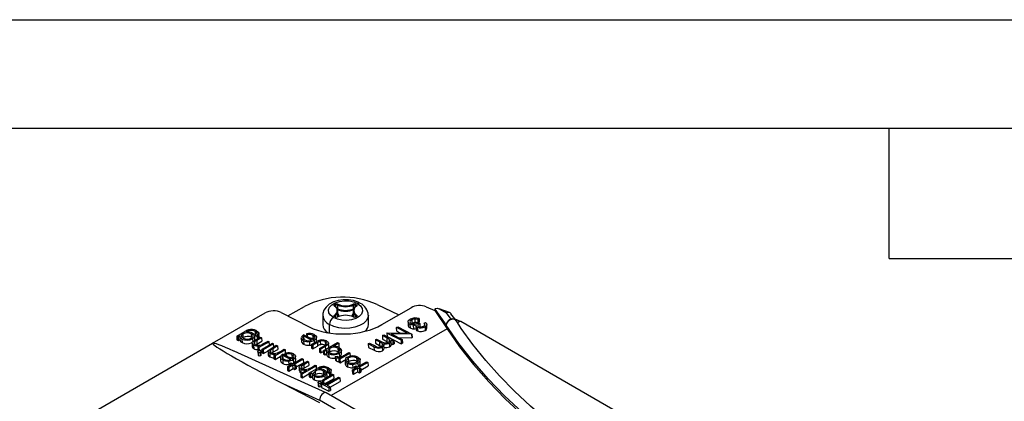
# Model space of a CAD drawing. Header units: inches. Extents: x 0 to 33, y 0 to 25.5.
# Tile 19 of 20: x 22.8 to 29.6, y 22.9 to 25.5. Entities that reach past the tile are written whole.
import ezdxf

# ---------------------------------------------------------------- set-up
doc = ezdxf.new("R2010")
doc.units = ezdxf.units.IN
doc.header["$LTSCALE"] = 3
doc.header["$MEASUREMENT"] = 0
doc.layers.add('TEXT', color=140, linetype='Continuous', lineweight=25)

msp = doc.modelspace()

# ---------------------------------------------------------------- linework, layer by layer
at = {"color": 7, "linetype": 'Continuous'}
msp.add_line((0.0003, 25.5003), (33.0003, 25.5003), dxfattribs=at)
for p, q in [((24.6437, 23.4519), (24.757, 23.5174)), ((24.9663, 23.5289), (24.9723, 23.5324)), ((24.9691, 23.5241), (24.9751, 23.5276)), ((24.9691, 23.5177), (24.9691, 23.5241)), ((24.9751, 23.5129), (24.9751, 23.5276)), ((24.9858, 23.5278), (24.9858, 23.5021)), ((24.9891, 23.46), (24.9891, 23.4857)), ((25.0943, 23.4857), (25.0943, 23.46)), ((25.0976, 23.5021), (25.0976, 23.5278)), ((25.1083, 23.5276), (25.1143, 23.5241)), ((25.1083, 23.5129), (25.1083, 23.5276)), ((25.1111, 23.5324), (25.1171, 23.5289)), ((25.1143, 23.5177), (25.1143, 23.5241)), ((25.2602, 23.5309), (25.4093, 23.4595)), ((25.2922, 23.3919), (25.495, 23.509)), ((25.5985, 23.516), (25.6593, 23.4904)), ((25.6593, 23.4977), (25.6593, 23.4965)), ((25.6593, 23.4977), (25.7376, 23.3879)), ((25.6593, 23.4965), (25.6593, 23.4904)), ((25.6593, 23.4904), (25.7431, 23.3635)), ((25.7603, 23.475), (25.6881, 23.5013)), ((24.123, 23.2639), (24.4849, 23.4728)), ((24.5963, 23.4763), (24.7911, 23.3761)), ((24.8842, 23.4567), (24.8842, 23.3924)), ((24.9723, 23.4454), (24.9663, 23.4488)), ((24.9743, 23.4456), (24.9683, 23.449)), ((24.9686, 23.4534), (24.9686, 23.4488)), ((25.1151, 23.449), (25.1091, 23.4456)), ((25.1171, 23.4488), (25.1111, 23.4454)), ((25.1147, 23.4488), (25.1147, 23.4534)), ((25.1992, 23.3924), (25.1992, 23.4567)), ((25.4986, 23.4241), (25.4997, 23.3994)), ((25.5201, 23.4308), (25.5213, 23.4061)), ((25.55, 23.4334), (25.5412, 23.4283)), ((25.5412, 23.4283), (25.5423, 23.4036)), ((25.55, 23.4334), (25.5511, 23.4086)), ((25.7714, 23.4296), (25.7387, 23.4736)), ((25.8061, 23.4193), (25.7702, 23.4676)), ((25.7961, 23.4328), (25.8349, 23.4164)), ((25.8349, 23.4164), (25.8155, 23.4053)), ((25.8349, 23.4164), (25.8377, 23.4151)), ((25.8377, 23.4151), (29.025, 21.5751)), ((24.2898, 23.3118), (24.3463, 23.3444)), ((24.4167, 23.3447), (24.4178, 23.32)), ((24.9303, 23.3336), (24.9303, 23.3925)), ((25.7431, 23.3635), (24.9419, 22.9009)), ((25.3938, 23.3718), (25.4026, 23.3769)), ((25.4702, 23.3326), (25.3938, 23.3718)), ((25.395, 23.3471), (25.3938, 23.3718)), ((25.395, 23.3471), (25.4218, 23.3333)), ((25.4026, 23.3769), (25.4999, 23.3269)), ((25.4738, 23.4096), (25.4749, 23.3849)), ((25.4865, 23.3938), (25.4876, 23.369)), ((25.5096, 23.3882), (25.5107, 23.3635)), ((25.5277, 23.3832), (25.5288, 23.3585)), ((25.5371, 23.3732), (25.5382, 23.3485)), ((25.5449, 23.406), (25.5549, 23.4008)), ((25.5457, 23.4055), (25.5511, 23.4086)), ((25.5549, 23.4008), (25.556, 23.3761)), ((25.5861, 23.4011), (25.5948, 23.4062)), ((25.5861, 23.4011), (25.5868, 23.3866)), ((25.5908, 23.3766), (25.5919, 23.3519)), ((25.6041, 23.3685), (25.6029, 23.3933)), ((24.2898, 23.3118), (24.2986, 23.3073)), ((24.2898, 23.3118), (24.291, 23.287)), ((24.291, 23.287), (24.2997, 23.2826)), ((24.2986, 23.3073), (24.311, 23.3145)), ((24.2986, 23.3073), (24.2997, 23.2826)), ((24.2997, 23.2826), (24.3117, 23.2895)), ((24.3108, 23.3094), (24.3119, 23.2847)), ((24.3255, 23.2921), (24.3266, 23.2674)), ((24.3349, 23.3029), (24.3338, 23.3276)), ((24.3598, 23.3426), (24.3561, 23.3405)), ((24.389, 23.329), (24.3901, 23.3042)), ((24.3988, 23.2943), (24.3998, 23.2735)), ((24.4149, 23.29), (24.4137, 23.3147)), ((24.4157, 23.2851), (24.4521, 23.306)), ((24.4608, 23.3016), (24.4273, 23.2822)), ((24.4273, 23.2822), (24.4285, 23.2575)), ((24.4285, 23.2575), (24.462, 23.2768)), ((24.4384, 23.3186), (24.4297, 23.323)), ((24.4297, 23.323), (24.4308, 23.2983)), ((24.4308, 23.2983), (24.435, 23.2962)), ((24.4384, 23.3186), (24.4393, 23.2987)), ((24.444, 23.3058), (24.4429, 23.3305)), ((24.4521, 23.306), (24.4608, 23.3016)), ((24.4608, 23.3016), (24.462, 23.2768)), ((24.48, 23.2636), (24.5057, 23.2785)), ((24.5057, 23.2785), (24.5145, 23.274)), ((24.7358, 23.2984), (24.737, 23.2737)), ((24.7509, 23.2809), (24.7521, 23.2562)), ((24.7533, 23.322), (24.8169, 23.2893)), ((24.8072, 23.2847), (24.7533, 23.3124)), ((24.7544, 23.2877), (24.7533, 23.3124)), ((24.776, 23.3226), (24.7724, 23.3289)), ((24.7724, 23.3289), (24.7731, 23.3118)), ((24.776, 23.3226), (24.7766, 23.31)), ((24.8183, 23.293), (24.8172, 23.3178)), ((24.824, 23.2838), (24.8248, 23.2652)), ((24.8412, 23.2815), (24.8401, 23.3062)), ((24.8662, 23.278), (24.8474, 23.2687)), ((24.8662, 23.278), (24.8673, 23.2533)), ((25.2477, 23.2875), (25.2564, 23.2925)), ((25.2753, 23.2733), (25.2477, 23.2875)), ((25.2477, 23.2875), (25.2488, 23.2627)), ((25.2564, 23.2925), (25.2926, 23.2739)), ((25.2964, 23.3156), (25.3052, 23.3206)), ((25.3263, 23.3002), (25.2964, 23.3156)), ((25.2964, 23.3156), (25.2975, 23.2909)), ((25.2975, 23.2909), (25.3275, 23.2755)), ((25.3052, 23.3206), (25.3762, 23.2841)), ((25.3263, 23.3002), (25.3275, 23.2755)), ((25.3276, 23.3336), (25.3296, 23.3348)), ((25.3276, 23.3336), (25.3288, 23.3089)), ((25.4249, 23.2836), (25.3276, 23.3336)), ((25.3288, 23.3089), (25.4261, 23.2589)), ((25.3296, 23.3348), (25.4702, 23.3326)), ((25.3675, 23.279), (25.3551, 23.2854)), ((25.3573, 23.2553), (25.3562, 23.2801)), ((25.498, 23.3258), (25.3571, 23.328)), ((25.3571, 23.328), (25.4337, 23.2886)), ((25.3762, 23.2841), (25.3675, 23.279)), ((25.3675, 23.279), (25.3686, 23.2543)), ((25.3762, 23.2841), (25.3774, 23.2594)), ((25.4067, 23.3025), (25.4992, 23.3011)), ((25.4337, 23.2886), (25.4249, 23.2836)), ((25.4249, 23.2836), (25.4261, 23.2589)), ((25.4337, 23.2886), (25.4348, 23.2639)), ((25.4999, 23.3269), (25.498, 23.3258)), ((25.498, 23.3258), (25.4992, 23.3011)), ((25.4992, 23.3011), (25.501, 23.3021)), ((25.4999, 23.3269), (25.501, 23.3021)), ((22.8981, 22.5568), (24.123, 23.2639)), ((24.3951, 23.2637), (24.3962, 23.239)), ((24.4062, 23.2506), (24.4074, 23.2258)), ((24.4122, 23.2723), (24.4129, 23.2574)), ((24.4212, 23.2532), (24.4285, 23.2575)), ((24.4345, 23.2374), (24.4474, 23.2448)), ((24.4433, 23.2329), (24.4345, 23.2374)), ((24.4345, 23.2374), (24.4357, 23.2126)), ((24.4357, 23.2126), (24.438, 23.2114)), ((24.5145, 23.274), (24.4433, 23.2329)), ((24.4433, 23.2329), (24.4442, 23.2126)), ((24.4511, 23.212), (24.4646, 23.2198)), ((24.4645, 23.222), (24.5357, 23.2631)), ((24.4645, 23.222), (24.4656, 23.1972)), ((24.4732, 23.2175), (24.4645, 23.222)), ((24.5444, 23.2586), (24.4732, 23.2175)), ((24.4732, 23.2175), (24.4743, 23.1927)), ((24.4743, 23.1927), (24.5074, 23.2118)), ((24.5155, 23.2514), (24.5145, 23.274)), ((24.5232, 23.2152), (24.5239, 23.2003)), ((24.5267, 23.228), (24.5631, 23.249)), ((24.5357, 23.2631), (24.5444, 23.2586)), ((24.5718, 23.2445), (24.5383, 23.2251)), ((24.5383, 23.2251), (24.5395, 23.2004)), ((24.5395, 23.2004), (24.573, 23.2197)), ((24.5453, 23.2387), (24.5444, 23.2586)), ((24.6255, 23.2169), (24.5543, 23.1758)), ((24.5631, 23.249), (24.5718, 23.2445)), ((24.5718, 23.2445), (24.573, 23.2197)), ((24.591, 23.2065), (24.6167, 23.2214)), ((24.6167, 23.2214), (24.6255, 23.2169)), ((24.6266, 23.1921), (24.6255, 23.2169)), ((24.792, 23.2743), (24.7931, 23.2496)), ((24.8056, 23.2542), (24.8403, 23.2742)), ((24.8144, 23.2497), (24.8056, 23.2542)), ((24.8056, 23.2542), (24.8068, 23.2294)), ((24.8068, 23.2294), (24.8155, 23.2249)), ((24.8474, 23.2687), (24.8144, 23.2497)), ((24.8144, 23.2497), (24.8155, 23.2249)), ((24.8155, 23.2249), (24.8485, 23.244)), ((24.8474, 23.2687), (24.8485, 23.244)), ((24.8605, 23.2259), (24.8935, 23.245)), ((24.8692, 23.2214), (24.8605, 23.2259)), ((24.8605, 23.2259), (24.8616, 23.2012)), ((24.9033, 23.2411), (24.8692, 23.2214)), ((24.8692, 23.2214), (24.8704, 23.1967)), ((24.8879, 23.2118), (24.9854, 23.2681)), ((24.8879, 23.2118), (24.8967, 23.2073)), ((24.8879, 23.2118), (24.8891, 23.1871)), ((24.8935, 23.245), (24.9088, 23.2553)), ((24.9099, 23.2149), (24.8967, 23.2073)), ((24.901, 23.2747), (24.9021, 23.2499)), ((24.9042, 23.2212), (24.9033, 23.2411)), ((24.9091, 23.2092), (24.9103, 23.1844)), ((24.9257, 23.239), (24.9246, 23.2638)), ((24.9336, 23.2032), (24.9324, 23.228)), ((24.9941, 23.2636), (24.955, 23.241)), ((24.9854, 23.2681), (24.9941, 23.2636)), ((24.9891, 23.2293), (24.9903, 23.2046)), ((24.9941, 23.2636), (24.9953, 23.2388)), ((25.0147, 23.1904), (25.0136, 23.2151)), ((25.199, 23.2594), (25.2077, 23.2644)), ((25.2375, 23.2395), (25.199, 23.2594)), ((25.199, 23.2594), (25.2001, 23.2346)), ((25.2001, 23.2346), (25.2386, 23.2148)), ((25.2077, 23.2644), (25.2463, 23.2446)), ((25.2375, 23.2395), (25.2386, 23.2148)), ((25.2488, 23.2627), (25.2765, 23.2485)), ((25.2753, 23.2733), (25.2765, 23.2485)), ((25.2765, 23.2485), (25.2885, 23.2417)), ((25.2954, 23.2361), (25.2966, 23.2113)), ((25.3078, 23.2279), (25.3067, 23.2527)), ((25.3275, 23.2755), (25.3366, 23.2694)), ((25.3442, 23.2642), (25.3453, 23.2395)), ((25.3553, 23.2745), (25.3564, 23.2498)), ((25.3571, 23.2602), (25.3686, 23.2543)), ((25.3686, 23.2543), (25.3774, 23.2594)), ((25.4261, 23.2589), (25.4348, 23.2639)), ((24.9074, 22.9207), (24.2705, 23.2082)), ((24.4353, 23.2066), (24.4365, 23.1819)), ((24.4389, 23.2024), (24.44, 23.1777)), ((24.4556, 23.1779), (24.4545, 23.2026)), ((24.4585, 23.1821), (24.4574, 23.2069)), ((24.4656, 23.1972), (24.4743, 23.1927)), ((24.5061, 23.2066), (24.5072, 23.1819)), ((24.5172, 23.1935), (24.5184, 23.1687)), ((24.5322, 23.1961), (24.5395, 23.2004)), ((24.5455, 23.1803), (24.5584, 23.1877)), ((24.5543, 23.1758), (24.5455, 23.1803)), ((24.5455, 23.1803), (24.5467, 23.1555)), ((24.5467, 23.1555), (24.5554, 23.151)), ((24.5543, 23.1758), (24.5554, 23.151)), ((24.5554, 23.151), (24.5892, 23.1706)), ((24.5918, 23.1649), (24.5929, 23.1402)), ((24.6069, 23.1474), (24.608, 23.1226)), ((24.6092, 23.1884), (24.6728, 23.1557)), ((24.6632, 23.1511), (24.6092, 23.1789)), ((24.6103, 23.1542), (24.6092, 23.1789)), ((24.615, 23.1854), (24.6266, 23.1921)), ((24.632, 23.189), (24.6283, 23.1953)), ((24.6283, 23.1953), (24.6291, 23.1782)), ((24.632, 23.189), (24.6325, 23.1764)), ((24.6479, 23.1407), (24.6491, 23.116)), ((24.6743, 23.1595), (24.6731, 23.1842)), ((24.6778, 23.1218), (24.7402, 23.1579)), ((24.6799, 23.1503), (24.681, 23.1255)), ((24.749, 23.1534), (24.6865, 23.1173)), ((24.6971, 23.1479), (24.696, 23.1726)), ((24.7402, 23.1579), (24.749, 23.1534)), ((24.749, 23.1534), (24.7501, 23.1286)), ((24.8616, 23.2012), (24.8704, 23.1967)), ((24.8704, 23.1967), (24.8882, 23.207)), ((24.8891, 23.1871), (24.8978, 23.1826)), ((24.8978, 23.1826), (24.8967, 23.2073)), ((24.8978, 23.1826), (24.91, 23.1897)), ((24.9242, 23.1918), (24.9253, 23.1671)), ((24.9702, 23.1708), (24.9826, 23.1727)), ((24.9702, 23.1708), (24.9714, 23.1461)), ((24.9754, 23.1655), (24.9765, 23.1408)), ((24.994, 23.1573), (25.0045, 23.1633)), ((25.0027, 23.1528), (24.994, 23.1573)), ((24.994, 23.1573), (24.9951, 23.1326)), ((24.9982, 23.1938), (24.9993, 23.169)), ((25.0739, 23.1939), (25.0027, 23.1528)), ((25.0027, 23.1528), (25.0038, 23.1281)), ((25.0038, 23.1281), (25.0349, 23.146)), ((25.0379, 23.1461), (25.039, 23.1214)), ((25.0379, 23.1429), (25.0391, 23.1182)), ((25.0412, 23.1846), (25.0652, 23.1984)), ((25.0634, 23.1366), (25.0623, 23.1613)), ((25.0652, 23.1984), (25.0739, 23.1939)), ((25.0749, 23.1732), (25.0739, 23.1939)), ((25.1182, 23.163), (25.1193, 23.1382)), ((25.1436, 23.1249), (25.1424, 23.1496)), ((24.6403, 23.1002), (24.669, 23.1168)), ((24.649, 23.0957), (24.6403, 23.1002)), ((24.6403, 23.1002), (24.6414, 23.0754)), ((24.6414, 23.0754), (24.6502, 23.071)), ((24.6778, 23.1123), (24.649, 23.0957)), ((24.649, 23.0957), (24.6502, 23.071)), ((24.6491, 23.116), (24.6568, 23.1171)), ((24.6502, 23.071), (24.6789, 23.0875)), ((24.6566, 23.1232), (24.6653, 23.1282)), ((24.669, 23.1168), (24.6566, 23.1232)), ((24.6566, 23.1232), (24.6572, 23.1099)), ((24.6653, 23.1282), (24.6778, 23.1218)), ((24.6757, 23.1229), (24.681, 23.1255)), ((24.6902, 23.1059), (24.6778, 23.1123)), ((24.6789, 23.0875), (24.6778, 23.1123)), ((24.6789, 23.0875), (24.6914, 23.0811)), ((24.6865, 23.1173), (24.699, 23.1109)), ((24.699, 23.1109), (24.6902, 23.1059)), ((24.6902, 23.1059), (24.6914, 23.0811)), ((24.6914, 23.0811), (24.7001, 23.0862)), ((24.699, 23.1109), (24.7001, 23.0862)), ((24.6995, 23.0994), (24.7501, 23.1286)), ((24.7206, 23.0963), (24.7218, 23.0715)), ((24.7314, 23.0533), (24.7735, 23.0777)), ((24.7318, 23.0831), (24.7329, 23.0584)), ((24.7377, 23.1049), (24.7384, 23.0899)), ((24.84, 23.1065), (24.7401, 23.0489)), ((24.7413, 23.1176), (24.7776, 23.1386)), ((24.7467, 23.0857), (24.754, 23.0901)), ((24.7864, 23.1341), (24.7529, 23.1148)), ((24.7529, 23.1148), (24.754, 23.0901)), ((24.754, 23.0901), (24.7875, 23.1094)), ((24.7776, 23.1386), (24.7864, 23.1341)), ((24.7864, 23.1341), (24.7875, 23.1094)), ((24.7888, 23.0552), (24.8453, 23.0878)), ((24.8055, 23.0962), (24.8313, 23.111)), ((24.8313, 23.111), (24.84, 23.1065)), ((24.841, 23.0853), (24.84, 23.1065)), ((24.8587, 23.086), (24.8551, 23.0839)), ((24.8879, 23.0724), (24.8891, 23.0476)), ((24.9156, 23.0881), (24.9167, 23.0634)), ((24.943, 23.0492), (24.9418, 23.0739)), ((24.9951, 23.1326), (25.0038, 23.1281)), ((25.0532, 23.1255), (25.0543, 23.1007)), ((25.0875, 23.0778), (25.1162, 23.0944)), ((25.0962, 23.0734), (25.0875, 23.0778)), ((25.0875, 23.0778), (25.0886, 23.0531)), ((25.0932, 23.0936), (25.0921, 23.1184)), ((25.1249, 23.0899), (25.0962, 23.0734)), ((25.0962, 23.0734), (25.0973, 23.0486)), ((25.1037, 23.1008), (25.1125, 23.1059)), ((25.1162, 23.0944), (25.1037, 23.1008)), ((25.1037, 23.1008), (25.1043, 23.0876)), ((25.1125, 23.1059), (25.125, 23.0995)), ((25.1227, 23.1006), (25.1282, 23.1032)), ((25.1374, 23.0835), (25.1249, 23.0899)), ((25.1261, 23.0652), (25.1249, 23.0899)), ((25.125, 23.0995), (25.1874, 23.1355)), ((25.1271, 23.1279), (25.1282, 23.1032)), ((25.1961, 23.131), (25.1337, 23.095)), ((25.1337, 23.095), (25.1462, 23.0886)), ((25.1462, 23.0886), (25.1374, 23.0835)), ((25.1374, 23.0835), (25.1385, 23.0588)), ((25.1462, 23.0886), (25.1473, 23.0638)), ((25.1467, 23.0771), (25.1973, 23.1063)), ((25.1874, 23.1355), (25.1961, 23.131)), ((25.1961, 23.131), (25.1973, 23.1063)), ((24.7401, 23.0489), (24.7314, 23.0533)), ((24.7314, 23.0533), (24.7325, 23.0286)), ((24.7325, 23.0286), (24.7412, 23.0241)), ((24.7329, 23.0584), (24.7374, 23.0568)), ((24.7401, 23.0489), (24.7412, 23.0241)), ((24.7412, 23.0241), (24.7889, 23.0517)), ((24.7888, 23.0552), (24.7975, 23.0507)), ((24.7888, 23.0552), (24.7899, 23.0304)), ((24.7899, 23.0304), (24.7986, 23.026)), ((24.7975, 23.0507), (24.81, 23.0579)), ((24.7975, 23.0507), (24.7986, 23.026)), ((24.7986, 23.026), (24.8106, 23.0329)), ((24.8097, 23.0528), (24.8108, 23.0281)), ((24.8244, 23.0355), (24.8255, 23.0108)), ((24.8338, 23.0463), (24.8327, 23.071)), ((24.8811, 23.0077), (24.9523, 23.0488)), ((24.8811, 23.0077), (24.882, 22.9865)), ((24.8898, 23.0032), (24.8811, 23.0077)), ((24.961, 23.0443), (24.8898, 23.0032)), ((24.8968, 22.9819), (24.9621, 23.0196)), ((24.8977, 23.0377), (24.8986, 23.0178)), ((24.906, 22.9772), (24.9934, 23.0276)), ((24.9138, 23.0334), (24.9126, 23.0581)), ((25.0022, 23.0231), (24.9147, 22.9727)), ((24.9373, 23.062), (24.9286, 23.0664)), ((24.9286, 23.0664), (24.9297, 23.0417)), ((24.9297, 23.0417), (24.9352, 23.0389)), ((24.9373, 23.062), (24.9383, 23.0407)), ((24.9523, 23.0488), (24.961, 23.0443)), ((24.9621, 23.0196), (24.961, 23.0443)), ((24.9934, 23.0276), (25.0022, 23.0231)), ((25.0022, 23.0231), (25.0033, 22.9984)), ((25.0886, 23.0531), (25.0973, 23.0486)), ((25.0973, 23.0486), (25.1261, 23.0652)), ((25.1261, 23.0652), (25.1385, 23.0588)), ((25.1385, 23.0588), (25.1473, 23.0638)), ((24.6086, 22.9838), (24.8622, 22.8693)), ((24.6086, 22.9838), (24.8607, 22.8541)), ((24.852, 22.9924), (24.8531, 22.9676)), ((24.8555, 22.9881), (24.8566, 22.9634)), ((24.8722, 22.9636), (24.8711, 22.9883)), ((24.8751, 22.9679), (24.874, 22.9926)), ((24.8748, 22.9823), (24.8848, 22.9881)), ((24.8748, 22.9823), (24.8759, 22.9576)), ((24.9259, 22.956), (24.8748, 22.9823)), ((24.8759, 22.9576), (24.9271, 22.9313)), ((24.8848, 22.9881), (24.906, 22.9772)), ((24.8898, 23.0032), (24.8906, 22.9851)), ((24.9147, 22.9727), (24.9359, 22.9618)), ((24.9359, 22.9618), (24.9259, 22.956)), ((24.9259, 22.956), (24.9271, 22.9313)), ((24.9271, 22.9313), (24.9371, 22.937)), ((24.9359, 22.9618), (24.9371, 22.937)), ((24.936, 22.9596), (25.0033, 22.9984)), ((28.0607, 21.0229), (24.8622, 22.8693)), ((28.1113, 21.0713), (24.9087, 22.9201))]:
    msp.add_line(p, q)
at = {"flags": 128}
for points in [[(25.1449, 23.539), (25.1287, 23.5472), (25.0965, 23.5579), (25.0615, 23.5635), (25.0256, 23.5638), (24.9904, 23.5587), (24.9574, 23.5484), (24.9281, 23.5325), (24.9068, 23.5136), (24.8925, 23.4922), (24.8852, 23.4689), (24.8853, 23.4562)], [(24.9582, 23.4407), (24.938, 23.4562), (24.9263, 23.4744), (24.9239, 23.4938), (24.931, 23.5127), (24.9471, 23.5297), (24.9709, 23.5435), (25.0004, 23.5528), (25.0333, 23.5569), (25.0668, 23.5555), (25.0983, 23.5487), (25.1252, 23.5371)], [(25.1252, 23.5371), (25.1453, 23.5216), (25.1571, 23.5034), (25.1595, 23.484), (25.1523, 23.4651), (25.1362, 23.448), (25.1125, 23.4343), (25.083, 23.425), (25.0501, 23.4209), (25.0166, 23.4223), (24.9851, 23.429), (24.9582, 23.4407)], [(24.9656, 23.5197), (24.9644, 23.5207), (24.9635, 23.5219), (24.963, 23.5231), (24.9628, 23.5244), (24.9631, 23.5256), (24.9638, 23.5268), (24.9649, 23.528), (24.9663, 23.5289)], [(24.9678, 23.5197), (24.967, 23.5205), (24.9668, 23.5209), (24.9668, 23.5209)], [(25.1166, 23.5209), (25.1166, 23.5209), (25.1163, 23.5204), (25.1155, 23.5197)], [(25.1171, 23.5289), (25.1185, 23.528), (25.1195, 23.5268), (25.1202, 23.5256), (25.1205, 23.5244), (25.1204, 23.5231), (25.1199, 23.5219), (25.119, 23.5207), (25.1178, 23.5197)], [(25.6593, 23.4977), (25.6596, 23.4999), (25.6603, 23.5017), (25.6632, 23.5044), (25.6746, 23.5051), (25.6952, 23.4984), (25.7387, 23.4736)], [(25.1992, 23.4572), (25.1966, 23.4404), (25.1853, 23.4194), (25.1657, 23.4007), (25.1388, 23.3852), (25.1063, 23.3738), (25.0701, 23.3673), (25.0322, 23.366), (24.9948, 23.3699), (24.9602, 23.3789), (24.9303, 23.3925)], [(24.9663, 23.4488), (24.9649, 23.4498), (24.9638, 23.4509), (24.9631, 23.4521), (24.9628, 23.4534), (24.963, 23.4546), (24.9635, 23.4559), (24.9644, 23.457), (24.9656, 23.4581)], [(24.9858, 23.4462), (24.9878, 23.4512), (24.9891, 23.46)], [(24.9891, 23.4692), (24.993, 23.4567), (24.9894, 23.4454)], [(25.0941, 23.4449), (25.0903, 23.4567), (25.0943, 23.4692)], [(25.0943, 23.46), (25.0956, 23.4512), (25.0988, 23.444)], [(25.1178, 23.4581), (25.119, 23.457), (25.1199, 23.4559), (25.1204, 23.4546), (25.1205, 23.4534), (25.1202, 23.4521), (25.1195, 23.4509), (25.1185, 23.4498), (25.1171, 23.4488)], [(25.4865, 23.3938), (25.478, 23.4002), (25.4739, 23.4085), (25.4755, 23.417), (25.4815, 23.4243), (25.4888, 23.4294)], [(25.4986, 23.4241), (25.4892, 23.4165), (25.4867, 23.4106), (25.488, 23.4047), (25.4918, 23.4008), (25.4944, 23.3992)], [(25.8071, 23.4171), (25.8005, 23.4243), (25.7886, 23.4287), (25.7745, 23.428), (25.7603, 23.4225), (25.7484, 23.413), (25.7404, 23.4008), (25.7376, 23.3879)], [(28.9812, 21.588), (28.8777, 21.6111), (28.6833, 21.6584), (28.4922, 21.7101), (28.3048, 21.7659), (28.1213, 21.8259), (27.942, 21.89), (27.7672, 21.958), (27.5971, 22.0298), (27.4321, 22.1053), (27.2722, 22.1845), (27.1179, 22.2671), (26.9693, 22.3531), (26.8266, 22.4424), (26.6901, 22.5347), (26.5599, 22.6299), (26.4363, 22.7279), (26.3195, 22.8286), (26.2095, 22.9318), (26.1066, 23.0373), (26.0109, 23.1449), (25.9225, 23.2546), (25.8417, 23.3662), (25.8075, 23.4174)], [(24.4297, 23.323), (24.4308, 23.3312), (24.4271, 23.3375), (24.4167, 23.3447)], [(24.4246, 23.3502), (24.438, 23.3406), (24.4425, 23.3329), (24.4417, 23.3246), (24.4384, 23.3186)], [(25.5096, 23.3882), (25.497, 23.3899), (25.4865, 23.3938)], [(25.5292, 23.3585), (25.5291, 23.3573), (25.5327, 23.3522), (25.5382, 23.3485)], [(25.5549, 23.4008), (25.5436, 23.3917), (25.5411, 23.3873), (25.5412, 23.3827), (25.5433, 23.3799), (25.5458, 23.3782)], [(25.5807, 23.3817), (25.5864, 23.386), (25.5894, 23.3911), (25.5889, 23.3962), (25.5861, 23.4011)], [(25.5948, 23.4062), (25.6011, 23.3991), (25.6029, 23.3913), (25.5993, 23.3834), (25.5908, 23.3766)], [(25.5919, 23.3519), (25.6005, 23.3588), (25.604, 23.3669), (25.6037, 23.3685)], [(28.959, 21.5282), (28.741, 21.5786), (28.5269, 21.6342), (28.3172, 21.6951), (28.1121, 21.7611), (27.912, 21.8321), (27.7174, 21.9079), (27.5285, 21.9885), (27.3458, 22.0736), (27.1694, 22.1631), (26.9999, 22.2569), (26.8374, 22.3548), (26.6824, 22.4566), (26.5349, 22.5621), (26.3954, 22.6711), (26.264, 22.7835), (26.1411, 22.8989), (26.0268, 23.0173), (25.9213, 23.1385), (25.8248, 23.2621), (25.7376, 23.3879)], [(25.7431, 23.3635), (25.8303, 23.2386), (25.9266, 23.1159), (26.0318, 22.9957), (26.1458, 22.8782), (26.2682, 22.7636), (26.399, 22.6521), (26.5378, 22.5439), (26.6844, 22.4391), (26.8385, 22.3381), (26.9999, 22.2408), (27.1683, 22.1477), (27.3434, 22.0587), (27.5248, 21.974), (27.7123, 21.8939), (27.9055, 21.8185), (28.104, 21.7478), (28.3076, 21.682), (28.5158, 21.6213), (28.7282, 21.5656), (28.9445, 21.5153)], [(24.3255, 23.2921), (24.3141, 23.3009), (24.3108, 23.3093), (24.311, 23.3145)], [(24.3335, 23.2975), (24.3249, 23.3041), (24.3218, 23.3122), (24.3226, 23.3164), (24.325, 23.3205), (24.3338, 23.3276)], [(24.389, 23.329), (24.398, 23.3225), (24.4007, 23.3186), (24.4017, 23.3145), (24.4012, 23.3102), (24.3991, 23.3062), (24.3904, 23.299)], [(24.4062, 23.2506), (24.3978, 23.257), (24.3951, 23.2633), (24.3966, 23.2699), (24.4016, 23.2756), (24.4157, 23.2851)], [(24.3982, 23.3338), (24.4089, 23.3256), (24.4136, 23.3161), (24.4115, 23.306), (24.4043, 23.2981), (24.3988, 23.2943)], [(24.4145, 23.2873), (24.4148, 23.2881), (24.4144, 23.2899)], [(24.4178, 23.32), (24.4286, 23.3123), (24.4316, 23.3068)], [(24.4425, 23.3005), (24.4439, 23.3037), (24.4435, 23.3058)], [(24.7509, 23.2809), (24.7393, 23.2898), (24.7359, 23.2982), (24.7363, 23.3037)], [(24.7533, 23.3124), (24.748, 23.3057), (24.747, 23.3021), (24.7474, 23.2985), (24.7514, 23.2918), (24.7592, 23.2862)], [(24.7592, 23.2862), (24.7706, 23.2821), (24.7842, 23.2806)], [(24.7842, 23.2806), (24.7961, 23.2818), (24.8072, 23.2847)], [(24.8169, 23.2893), (24.8253, 23.2963), (24.8281, 23.3027), (24.8269, 23.3092), (24.8217, 23.315), (24.8172, 23.3178)], [(24.8249, 23.3234), (24.837, 23.314), (24.84, 23.3064), (24.8375, 23.2964), (24.8293, 23.2873), (24.824, 23.2838)], [(24.9098, 23.2797), (24.9217, 23.2708), (24.9245, 23.2643), (24.9232, 23.2574), (24.9179, 23.2511), (24.9033, 23.2411)], [(25.337, 23.2696), (25.3431, 23.2747), (25.3457, 23.2806), (25.3447, 23.2865), (25.3402, 23.2916), (25.3263, 23.3002)], [(24.4122, 23.2723), (24.4081, 23.2668), (24.408, 23.2629), (24.4102, 23.2592), (24.4165, 23.2548)], [(24.4389, 23.2024), (24.4364, 23.2042), (24.4354, 23.2063), (24.4357, 23.2085), (24.4374, 23.2103), (24.4383, 23.2109)], [(24.4539, 23.211), (24.4563, 23.2093), (24.4574, 23.2069), (24.4568, 23.2047), (24.455, 23.2029), (24.4545, 23.2026)], [(24.5172, 23.1935), (24.5088, 23.1999), (24.5061, 23.2062), (24.5076, 23.2128), (24.5126, 23.2185), (24.5267, 23.228)], [(24.5232, 23.2152), (24.5191, 23.2097), (24.519, 23.2058), (24.5212, 23.2021), (24.5275, 23.1977)], [(24.738, 23.2738), (24.7386, 23.268), (24.7469, 23.2592), (24.7521, 23.2562)], [(24.7931, 23.2496), (24.803, 23.251), (24.8057, 23.2518)], [(24.9088, 23.2553), (24.9117, 23.2605), (24.911, 23.2658), (24.9071, 23.2707), (24.901, 23.2747)], [(24.9242, 23.1918), (24.9126, 23.2007), (24.9092, 23.2085), (24.9099, 23.2149)], [(24.9328, 23.1969), (24.9238, 23.2037), (24.9206, 23.212), (24.9212, 23.2164), (24.9235, 23.2206), (24.9324, 23.228)], [(24.9237, 23.2325), (24.9256, 23.2365), (24.9252, 23.239)], [(24.9891, 23.2293), (24.9979, 23.2225), (25.001, 23.2143), (24.9981, 23.2057), (24.9896, 23.1983)], [(24.9982, 23.2342), (25.0097, 23.2253), (25.0136, 23.2152), (25.0112, 23.2057), (25.0027, 23.1967), (24.9982, 23.1938)], [(25.2882, 23.2414), (25.2945, 23.2467), (25.2971, 23.2527), (25.2959, 23.2585), (25.2913, 23.2636), (25.2753, 23.2733)], [(25.3044, 23.26), (25.3066, 23.2498), (25.3034, 23.2427), (25.2954, 23.2361)], [(25.2966, 23.2113), (25.3049, 23.2184), (25.3078, 23.2261), (25.3074, 23.2279)], [(24.4556, 23.1779), (24.4579, 23.1798), (24.4585, 23.1819), (24.4585, 23.1821)], [(24.6069, 23.1474), (24.5952, 23.1563), (24.5918, 23.1646), (24.5922, 23.1702)], [(24.5939, 23.1402), (24.5945, 23.1345), (24.6029, 23.1257), (24.608, 23.1226)], [(24.6092, 23.1789), (24.6039, 23.1721), (24.6029, 23.1685), (24.6033, 23.1649), (24.6074, 23.1582), (24.6151, 23.1526)], [(24.6151, 23.1526), (24.6266, 23.1485), (24.6401, 23.1471)], [(24.6401, 23.1471), (24.6521, 23.1482), (24.6632, 23.1511)], [(24.6728, 23.1557), (24.6812, 23.1627), (24.684, 23.1692), (24.6828, 23.1756), (24.6776, 23.1815), (24.6731, 23.1842)], [(24.6808, 23.1898), (24.6929, 23.1805), (24.696, 23.1728), (24.6934, 23.1629), (24.6852, 23.1538), (24.6799, 23.1503)], [(24.681, 23.1255), (24.6924, 23.135), (24.697, 23.1456), (24.6966, 23.1479)], [(24.9113, 23.1845), (24.9115, 23.1795), (24.9193, 23.1707), (24.9253, 23.1671)], [(24.9993, 23.169), (25.0109, 23.1787), (25.0147, 23.1889), (25.0144, 23.1904)], [(25.0535, 23.1658), (25.0423, 23.1567), (25.0379, 23.1461)], [(25.0379, 23.1461), (25.0413, 23.1348), (25.0532, 23.1255)], [(25.062, 23.1305), (25.0533, 23.1373), (25.0505, 23.1456), (25.0535, 23.154), (25.0623, 23.1613)], [(25.1182, 23.163), (25.1269, 23.1563), (25.1293, 23.1523), (25.1301, 23.1481), (25.127, 23.1397), (25.1184, 23.1324)], [(25.1269, 23.168), (25.1389, 23.1588), (25.1424, 23.1502), (25.1408, 23.1414), (25.1329, 23.1319), (25.1271, 23.1279)], [(24.7318, 23.0831), (24.7234, 23.0896), (24.7206, 23.0972), (24.723, 23.1038), (24.7309, 23.111), (24.7413, 23.1176)], [(24.7377, 23.1049), (24.7338, 23.0994), (24.7336, 23.0954), (24.7358, 23.0917), (24.7421, 23.0874)], [(24.8879, 23.0724), (24.897, 23.0659), (24.8996, 23.062), (24.9007, 23.0579), (24.9001, 23.0536), (24.898, 23.0496), (24.8893, 23.0424)], [(24.8971, 23.0772), (24.9079, 23.069), (24.9125, 23.0595), (24.9104, 23.0494), (24.9033, 23.0415), (24.8977, 23.0377)], [(24.9286, 23.0664), (24.9297, 23.0746), (24.926, 23.0809), (24.9156, 23.0881)], [(24.9235, 23.0936), (24.9369, 23.084), (24.9414, 23.0763), (24.9407, 23.068), (24.9373, 23.062)], [(25.0932, 23.0936), (25.1029, 23.0946), (25.104, 23.0949)], [(25.1282, 23.1032), (25.1393, 23.1123), (25.1435, 23.1224), (25.143, 23.1248)], [(24.8244, 23.0355), (24.813, 23.0443), (24.8097, 23.0527), (24.81, 23.0579)], [(24.8324, 23.0409), (24.8239, 23.0475), (24.8207, 23.0556), (24.8215, 23.0598), (24.8239, 23.0639), (24.8327, 23.071)], [(24.9109, 23.0249), (24.9137, 23.0315), (24.9133, 23.0333)], [(24.9167, 23.0634), (24.9276, 23.0557), (24.9305, 23.0502)], [(24.9406, 23.0421), (24.9429, 23.0471), (24.9424, 23.0492)], [(24.8555, 22.9881), (24.853, 22.9899), (24.852, 22.992), (24.8523, 22.9943), (24.854, 22.9961), (24.8549, 22.9967)], [(24.8705, 22.9968), (24.8729, 22.995), (24.874, 22.9926), (24.8734, 22.9904), (24.8716, 22.9887), (24.8711, 22.9883)], [(24.8722, 22.9636), (24.8745, 22.9656), (24.8751, 22.9677), (24.8751, 22.9679)]]:
    msp.add_lwpolyline(points, dxfattribs=at)
for centre, radius, start, end in [((25.0226, 23.002), 0.5798, 65.80814, 117.26782), ((24.9668, 23.5179), 0.00212, 58.04875, 122.45063), ((24.9499, 23.4889), 0.0346, 297.01603, 62.98397), ((24.963, 23.5238), 0.00605, 2.60548, 57.39452), ((24.9707, 23.5205), 0.00394, 114.08236, 173.72205), ((24.9666, 23.5181), 0.00207, 355.66554, 50.46487), ((24.9522, 23.4857), 0.0362, 296.91042, 63.08958), ((24.9807, 23.5161), 0.0183, 65.55917, 117.20144), ((24.9691, 23.5273), 0.00605, 2.60548, 57.39452), ((24.9807, 23.5167), 0.0122, 65.55917, 117.20144), ((25.0417, 23.6271), 0.1424, 245.76202, 294.23798), ((24.9923, 23.5276), 0.00654, 127.65038, 177.9831), ((25.0417, 23.6522), 0.1364, 245.7844, 294.2156), ((25.0417, 23.6265), 0.1364, 245.7844, 294.2156), ((25.0417, 23.6514), 0.13, 245.76202, 294.23798), ((25.1311, 23.4857), 0.0362, 116.91042, 243.08958), ((25.1027, 23.5161), 0.0183, 62.79856, 114.44083), ((25.0911, 23.5276), 0.00654, 2.0169, 52.34962), ((25.1027, 23.5167), 0.0122, 62.79856, 114.44083), ((25.1335, 23.4889), 0.0346, 117.01603, 242.98397), ((25.1143, 23.5273), 0.00605, 122.60548, 177.39452), ((25.1203, 23.5238), 0.00605, 122.60548, 177.39452), ((25.1128, 23.5206), 0.00381, 4.5842, 66.90346), ((25.1168, 23.5181), 0.00208, 129.63107, 184.3279), ((25.1166, 23.5179), 0.00212, 57.54129, 122.04666), ((25.1366, 23.5221), 0.0189, 64.04083, 127.25367), ((25.1042, 23.4544), 0.0939, 1.76951, 64.33956), ((24.9605, 23.4628), 0.0765, 184.91464, 246.81656), ((24.9908, 23.3897), 0.0605, 122.60548, 177.39452), ((24.963, 23.4531), 0.00565, 3.22333, 62.18012), ((24.9674, 23.4472), 0.00198, 65.68605, 125.61817), ((24.9704, 23.4502), 0.00367, 119.38842, 176.01721), ((24.969, 23.4513), 0.00236, 201.21346, 252.24807), ((24.9735, 23.4439), 0.00189, 63.86591, 127.2712), ((24.9807, 23.4617), 0.0183, 242.79856, 294.44083), ((24.9807, 23.4582), 0.0142, 243.16056, 294.44471), ((24.9872, 23.4437), 0.00174, 49.07476, 109.72363), ((25.0417, 23.3264), 0.13, 65.76202, 114.23798), ((25.1027, 23.4617), 0.0183, 245.55917, 297.20144), ((25.0962, 23.4437), 0.00174, 70.4792, 130.90419), ((25.1027, 23.4583), 0.0143, 245.72772, 296.66702), ((25.1099, 23.4437), 0.00198, 54.40326, 114.06824), ((25.1204, 23.4531), 0.00565, 117.81988, 176.77667), ((25.113, 23.4502), 0.00366, 3.17692, 60.67176), ((25.1141, 23.4516), 0.00275, 291.55715, 334.48753), ((25.1159, 23.4472), 0.00198, 54.38183, 114.31395), ((25.5237, 23.3645), 0.0737, 69.14704, 118.34533), ((25.5242, 23.3796), 0.0514, 94.58058, 119.93138), ((25.5235, 23.3697), 0.0612, 73.22557, 93.19097), ((25.7817, 23.3867), 0.0441, 103.4098, 178.46761), ((25.7509, 23.4526), 0.0243, 35.56642, 120.33066), ((25.7819, 23.4017), 0.0298, 37.26903, 110.49738), ((25.7745, 23.3959), 0.0394, 33.15636, 37.46601), ((24.405, 23.2495), 0.1116, 107.847, 121.69795), ((24.3899, 23.2973), 0.0545, 60.63726, 123.57422), ((24.3907, 23.2846), 0.0738, 62.72657, 105.68136), ((24.9561, 23.3972), 0.072, 183.78081, 239.02166), ((25.133, 23.3955), 0.0663, 312.17565, 357.35834), ((25.4942, 23.3867), 0.0189, 185.46217, 249.4377), ((25.5114, 23.4176), 0.0541, 243.85299, 269.21123), ((25.5132, 23.4514), 0.0554, 250.16391, 304.98311), ((25.5255, 23.3544), 0.0519, 94.69369, 119.81826), ((25.5126, 23.4553), 0.0671, 267.41368, 283.6445), ((25.5137, 23.4305), 0.0671, 267.41325, 283.64492), ((25.5243, 23.3416), 0.0646, 73.74421, 92.67233), ((25.5406, 23.3856), 0.0129, 160.04085, 254.19742), ((25.5605, 23.4289), 0.0604, 247.18545, 300.11483), ((25.5615, 23.4055), 0.0617, 247.76295, 299.53733), ((25.5597, 23.4155), 0.0397, 249.52805, 301.8241), ((24.3336, 23.288), 0.0218, 188.717, 251.19302), ((24.3599, 23.367), 0.0824, 245.33258, 298.18858), ((24.3604, 23.3558), 0.0642, 245.22844, 297.86887), ((24.3627, 23.2762), 0.059, 63.46806, 119.32512), ((24.3638, 23.2515), 0.059, 63.46806, 119.32512), ((24.3657, 23.2659), 0.0753, 64.46328, 97.33338), ((24.4888, 23.1714), 0.1267, 118.99359, 127.1852), ((24.7696, 23.2898), 0.036, 116.84465, 157.29004), ((24.7823, 23.3448), 0.0712, 243.83333, 277.82008), ((24.7908, 23.2519), 0.0791, 64.49221, 103.45285), ((24.7893, 23.2578), 0.0662, 65.08485, 101.59168), ((24.7859, 23.3531), 0.0791, 274.4027, 298.75408), ((24.7962, 23.2501), 0.0483, 62.70714, 86.23535), ((24.8796, 23.2191), 0.0677, 63.48757, 125.53467), ((24.8793, 23.2318), 0.0481, 63.15009, 105.82894), ((25.3399, 23.2798), 0.0162, 341.08175, 20.205), ((24.3609, 23.3392), 0.0796, 244.50653, 292.72748), ((24.4127, 23.2412), 0.0163, 187.79954, 250.80246), ((24.436, 23.313), 0.0692, 244.52908, 279.48497), ((24.4334, 23.2761), 0.0566, 242.62087, 271.98751), ((24.44, 23.3089), 0.059, 246.50992, 289.35338), ((24.4462, 23.1952), 0.0176, 64.14457, 116.69622), ((24.4062, 23.3841), 0.1413, 292.16488, 301.46992), ((24.5998, 23.1143), 0.1267, 118.99359, 127.1852), ((24.784, 23.3236), 0.0746, 244.63735, 277.01607), ((24.9145, 23.1341), 0.1282, 111.57857, 120.95609), ((24.8804, 23.2068), 0.0483, 63.23194, 105.74709), ((24.9621, 23.1721), 0.0633, 64.75177, 117.99911), ((24.9633, 23.1474), 0.0633, 64.75177, 117.99911), ((24.9653, 23.1658), 0.0759, 64.36073, 97.83302), ((25.2695, 23.2881), 0.0582, 236.63973, 296.47589), ((25.2706, 23.2625), 0.0574, 236.1931, 296.92252), ((25.2698, 23.2773), 0.0403, 234.2355, 297.19292), ((25.3183, 23.3072), 0.042, 232.36483, 296.46353), ((25.3189, 23.3121), 0.0541, 254.36731, 297.81701), ((25.3202, 23.2865), 0.0533, 254.02742, 298.15691), ((25.3314, 23.2891), 0.028, 297.31124, 328.70309), ((25.331, 23.266), 0.0302, 298.46733, 327.54699), ((25.3472, 23.2542), 0.0102, 334.82763, 6.60009), ((24.4425, 23.1833), 0.00612, 192.79076, 246.34368), ((24.4465, 23.2182), 0.0175, 244.29306, 297.17313), ((24.4476, 23.1932), 0.0173, 243.97394, 297.49225), ((24.5237, 23.1841), 0.0163, 187.79954, 250.80246), ((24.547, 23.2559), 0.0692, 244.52908, 279.48497), ((24.5444, 23.219), 0.0566, 242.62087, 271.98751), ((24.551, 23.2518), 0.059, 246.50992, 289.35338), ((24.5172, 23.327), 0.1413, 292.16488, 301.46992), ((24.6255, 23.1563), 0.036, 116.84465, 157.29004), ((24.6382, 23.2112), 0.0712, 243.83333, 277.82008), ((24.6467, 23.1184), 0.0791, 64.49221, 103.45285), ((24.6452, 23.1242), 0.0662, 65.08485, 101.59168), ((24.6418, 23.2196), 0.0791, 274.4027, 298.75408), ((24.6521, 23.1165), 0.0483, 62.70714, 86.23535), ((24.9593, 23.2659), 0.082, 244.68145, 298.34676), ((24.9581, 23.2354), 0.0758, 244.36398, 279.52494), ((24.9598, 23.2556), 0.0645, 245.32881, 297.48746), ((24.9803, 23.1754), 0.0111, 204.57779, 243.71063), ((24.9813, 23.1506), 0.0109, 204.26028, 244.02813), ((24.9932, 23.2095), 0.0475, 247.89722, 283.64899), ((24.9914, 23.1727), 0.0352, 245.05394, 275.72029), ((24.9903, 23.1776), 0.00911, 212.55571, 240.51208), ((24.9983, 23.211), 0.0432, 253.1113, 293.0629), ((24.9284, 23.373), 0.2197, 293.29282, 300.91557), ((25.0924, 23.0956), 0.0802, 64.52465, 118.99666), ((25.0919, 23.1062), 0.0626, 65.14668, 118.2241), ((25.093, 23.0814), 0.0626, 65.14668, 118.2241), ((24.6399, 23.19), 0.0746, 244.63735, 277.01607), ((24.7622, 23.1539), 0.077, 246.72961, 278.455), ((24.816, 23.001), 0.1301, 119.03806, 127.0203), ((24.7655, 23.1414), 0.0589, 246.51275, 289.37534), ((24.7322, 23.2159), 0.1404, 292.1347, 301.50009), ((24.8616, 23.0196), 0.059, 63.46806, 119.32512), ((24.9039, 22.9929), 0.1116, 107.847, 121.69795), ((24.8647, 23.0093), 0.0753, 64.46328, 97.33338), ((24.8889, 23.0407), 0.0545, 60.63726, 123.57422), ((24.8897, 23.028), 0.0738, 62.72657, 105.68136), ((25.0633, 23.1234), 0.0243, 184.61042, 248.35717), ((25.0862, 23.1961), 0.078, 244.93029, 274.29497), ((25.0874, 23.1718), 0.0784, 245.01416, 274.21109), ((25.0882, 23.189), 0.0641, 245.82179, 298.11305), ((25.0897, 23.1958), 0.0775, 271.75453, 298.82536), ((24.7383, 23.0738), 0.0163, 187.90942, 250.75233), ((24.8326, 23.0314), 0.0218, 188.717, 251.19302), ((24.8588, 23.1104), 0.0824, 245.33258, 298.18858), ((24.859, 23.0828), 0.0794, 245.09594, 286.20751), ((24.8593, 23.0992), 0.0642, 245.22747, 297.86984), ((24.8627, 22.9949), 0.059, 63.46806, 119.32512), ((24.8591, 22.969), 0.00612, 192.79076, 246.34368), ((24.8628, 22.9809), 0.0176, 64.14457, 116.69622), ((24.8631, 23.0039), 0.0175, 244.29306, 297.17313), ((24.8642, 22.979), 0.0173, 243.97394, 297.49225)]:
    msp.add_arc(centre, radius, start, end)
for centre, major_axis, ratio, start_param, end_param in [((24.5406, 23.4442), (0.0787, 0.0035), 0.545025, 0.76097, 2.331767), ((25.5507, 23.4803), (0.0787, 0.0035), 0.545025, 0.894522, 2.331767), ((25.0417, 23.5207), (0.3542, 0.0159), 0.545025, 3.902563, 5.473359), ((24.6364, 22.9998), (0.514, -0.2634), 0.046766, 3.111386, 4.682182), ((24.6364, 22.9998), (0.514, -0.2634), 0.046766, 2.386644, 3.111386), ((24.8901, 22.8854), (0.018, 0.0351), 0.607826, 6.252898, 8.609011)]:
    msp.add_ellipse(centre, major_axis=major_axis, ratio=ratio, start_param=start_param, end_param=end_param)
at = {"layer": 'TEXT'}
for p, q in [((0.75, 24.75), (32.25, 24.75)), ((28.8, 23.85), (28.8, 24.75)), ((28.8, 23.85), (29.7, 23.85))]:
    msp.add_line(p, q, dxfattribs=at)

doc.saveas('drawing.dxf')
